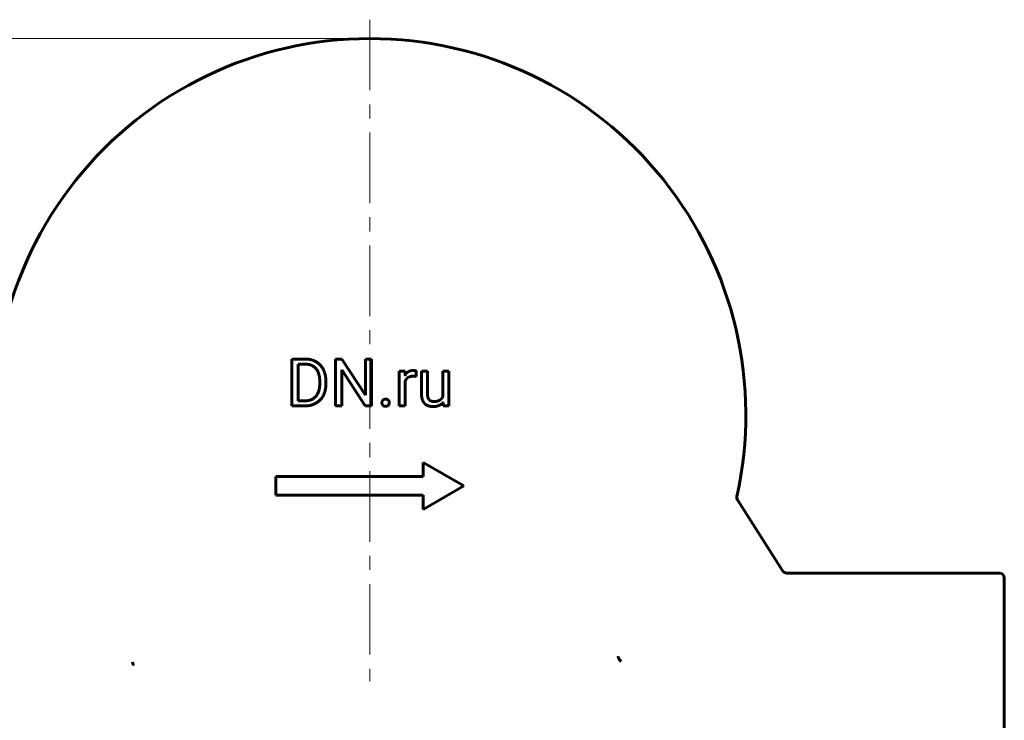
# Model space of a CAD drawing. Header units: millimetres. Extents: x 0 to 594, y 0 to 420.
# Tile 20 of 21: x 162 to 267, y 263 to 338. Entities that reach past the tile are written whole.
import ezdxf

# ---------------------------------------------------------------- set-up
doc = ezdxf.new("R2010")
doc.units = ezdxf.units.MM
for name, pattern in [('K5LT_AXLED', [12, 7.5, -1.5, 1.5, -1.5]), ('K5LT_BASIC', [0]), ('K5LT_THIN', [0])]:
    doc.linetypes.add(name, pattern=pattern)
doc.layers.add('Системный слой', color=7, linetype='Continuous')
doc.layers.add('Системный слой (1)', color=7, linetype='Continuous', true_color=0x6c6c6c)
doc.styles.add('KDIMTEXTSTYLE', font='GOST_AU.SHX', dxfattribs={"width": 0.96, "oblique": 15, "height": 5})
doc.styles.add('KTEXTSTYLE', font='GOST_AU.SHX', dxfattribs={"width": 0.56, "height": 5})
doc.dimstyles.new('KDIMSTYLE (0.50)', dxfattribs={"dimtxt": 5, "dimasz": 1, "dimexe": 2, "dimexo": 0, "dimgap": 1, "dimtad": 1, "dimlfac": 2, "dimtxsty": 'KDIMTEXTSTYLE', "dimsah": 1, "dimcen": 0, "dimdle": 1, "dimadec": 0, "dimazin": 0, "dimtfac": 0.667, "dimtmove": 0, "dimatfit": 3, "dimfxl": 1, "dimtvp": 1, "dimtolj": 1, "dimtzin": 0, "dimarcsym": 0})

# ---------------------------------------------------------------- blocks, each defined once
blk = doc.blocks.new('U28')
at = {"layer": 'Системный слой (1)', "color": 143, "linetype": 'K5LT_BASIC', "lineweight": 60, "true_color": 0x33acca}
for p, q in [((266.74, 261.63), (266.74, 278.3)), ((266.74, 244.97), (266.74, 261.63))]:
    blk.add_line(p, q, dxfattribs=at)
blk = doc.blocks.new('D2')
at = {"layer": 'Системный слой (1)'}
for points in [[(97.67, 330.63), (97.01, 335.63), (96.35, 330.63), (97.01, 331.13)], [(97.01, 216.63), (97.67, 221.63), (97.01, 221.13), (96.35, 221.63)]]:
    blk.add_hatch(color=7, dxfattribs=at).paths.add_polyline_path(points)
at = {"layer": 'Системный слой (1)', "color": 7, "linetype": 'K5LT_THIN', "lineweight": 18, "true_color": 0xffffff}
for p, q in [((199.24, 335.63), (95.01, 335.63)), ((96.35, 330.63), (97.01, 335.63)), ((97.01, 335.63), (97.67, 330.63)), ((97.01, 216.63), (97.01, 335.63)), ((97.01, 331.13), (96.35, 330.63)), ((97.67, 330.63), (97.01, 331.13)), ((97.01, 216.63), (96.35, 221.63)), ((96.35, 221.63), (97.01, 221.13)), ((97.01, 221.13), (97.67, 221.63)), ((97.67, 221.63), (97.01, 216.63)), ((166.91, 216.63), (95.01, 216.63))]:
    blk.add_line(p, q, dxfattribs=at)
blk.add_wipeout([(96.01, 270.59), (88.63, 270.59), (88.63, 281.23), (96.01, 281.23)]).dxf.layer = 'Системный слой (1)'
at = {"layer": 'Системный слой (1)', "color": 7, "insert": (89.42, 270.59), "char_height": 5, "attachment_point": 1, "rotation": 90, "style": 'KTEXTSTYLE'}
blk.add_mtext('\\H5.0;\\W1.000;\\Q15;\\Q15;\\W0.960;238', dxfattribs=at)
blk = doc.blocks.new('KDIMARROW_01')
at = {"layer": 'Системный слой'}
blk.add_hatch(color=0, dxfattribs=at).paths.add_polyline_path([(0, 0), (-5, 0.66), (-4.5, 0), (-5, -0.66)])
at = {"layer": 'Системный слой', "color": 0, "linetype": 'K5LT_THIN', "lineweight": 18}
for p, q in [((-4.5, 0), (-5, 0.66)), ((-5, 0.66), (0, 0)), ((0, 0), (-5, -0.66)), ((-5, -0.66), (-4.5, 0))]:
    blk.add_line(p, q, dxfattribs=at)
at = {"layer": 'Системный слой (1)', "color": 0, "linetype": 'K5LT_THIN', "lineweight": 18}
blk.add_line((418.03, 261.63), (417.53, 261.63), dxfattribs=at)

msp = doc.modelspace()

# ---------------------------------------------------------------- linework, layer by layer
at = {"layer": 'Системный слой (1)', "color": 143, "linetype": 'K5LT_BASIC', "lineweight": 60, "true_color": 0x33acca}
for p, q in [((190.9599, 296.5731), (190.9599, 301.5578)), ((190.9599, 301.5578), (192.3704, 301.5578)), ((191.6206, 301.0169), (192.3704, 301.0169)), ((191.6206, 297.1106), (191.6206, 301.0169)), ((195.5901, 296.5731), (195.5901, 301.5578)), ((195.5901, 301.5578), (196.2509, 301.5578)), ((196.2509, 301.5578), (198.7706, 297.7029)), ((198.7706, 297.7029), (198.7706, 301.5578)), ((198.7706, 301.5578), (199.4245, 301.5578)), ((199.4245, 301.5578), (199.4245, 296.5731)), ((198.7603, 296.5731), (196.2509, 300.4178)), ((196.2509, 300.4178), (196.2509, 296.5731)), ((202.3734, 296.5731), (202.3734, 300.2774)), ((202.3734, 300.2774), (202.9897, 300.2774)), ((202.9897, 300.2774), (203.0021, 299.8538)), ((204.1639, 300.2979), (204.1605, 299.7091)), ((204.741, 300.2774), (205.3743, 300.2774)), ((204.741, 297.8877), (204.741, 300.2774)), ((205.3743, 300.2774), (205.3743, 297.8809)), ((207.0211, 297.5821), (207.0211, 300.2774)), ((207.0211, 300.2774), (207.6578, 300.2774)), ((207.6578, 300.2774), (207.6578, 296.5731)), ((193.9144, 299.2195), (193.9144, 298.9148)), ((194.5683, 299.2127), (194.5683, 298.9148)), ((203.0068, 299.2046), (203.0068, 296.5731)), ((190.9599, 296.5731), (192.3088, 296.5731)), ((191.6206, 297.1106), (192.3088, 297.1106)), ((195.5901, 296.5731), (196.2509, 296.5731)), ((198.7603, 296.5731), (199.4245, 296.5731)), ((202.3734, 296.5731), (203.0068, 296.5731)), ((207.0519, 296.5731), (207.0387, 296.9396)), ((207.0519, 296.5731), (207.6578, 296.5731)), ((204.9147, 289.0731), (204.9147, 290.5731)), ((204.9147, 290.5731), (209.2449, 288.0731)), ((189.2449, 289.0731), (204.9147, 289.0731)), ((189.2449, 287.0731), (189.2449, 289.0731)), ((209.2449, 288.0731), (204.9147, 285.5731)), ((189.2449, 287.0731), (204.9147, 287.0731)), ((204.9147, 285.5731), (204.9147, 287.0731)), ((243.1871, 279.0108), (238.3546, 286.591)), ((266.2449, 278.7955), (243.5986, 278.7955))]:
    msp.add_line(p, q, dxfattribs=at)
for centre, radius, start, end in [((199.2449, 295.6325), 40, 90, 192.818097), ((199.2449, 295.6325), 40, 347.478089, 90), ((238.7815, 286.8515), 0.5, 167.478089, 212.517829), ((266.2449, 278.2955), 0.5, 0, 90)]:
    msp.add_arc(centre, radius, start, end, dxfattribs=at)
for points, degree in [([(194.5683, 299.2127), (194.5683, 299.7536), (194.2534, 300.6198), (193.6679, 301.2326), (192.86, 301.5578), (192.3704, 301.5578)], 2), ([(193.9144, 299.2195), (193.9144, 299.6475), (193.709, 300.315), (193.3119, 300.7772), (192.7402, 301.0169), (192.3704, 301.0169)], 2), ([(203.8832, 300.3459), (203.5819, 300.3459), (203.3645, 300.2175)], 2), ([(203.8524, 299.7365), (203.9414, 299.7365), (204.0818, 299.7262), (204.1605, 299.7091)], 2), ([(204.0407, 300.3305), (203.9517, 300.3459), (203.8832, 300.3459)], 2), ([(204.1639, 300.2979), (204.1297, 300.315), (204.0407, 300.3305)], 2), ([(192.3088, 296.5731), (192.8292, 296.5731), (193.6611, 296.8983), (194.2534, 297.5077), (194.5683, 298.3739), (194.5683, 298.9148)], 2), ([(192.3088, 297.1106), (192.8429, 297.1106), (193.555, 297.5591), (193.9144, 298.3705), (193.9144, 298.9148)], 2), ([(204.741, 297.8877), (204.741, 297.518), (204.8283, 297.2544)], 2), ([(205.4308, 297.4684), (205.3743, 297.631), (205.3743, 297.8809)], 2), ([(207.0211, 297.5821), (206.9154, 297.3427), (206.6958, 297.1979)], 2), ([(200.6326, 297.1808), (200.5316, 297.0695), (200.5316, 296.9086)], 2), ([(200.5316, 296.9086), (200.5316, 296.7511), (200.6326, 296.6416)], 2), ([(200.9253, 297.292), (200.7336, 297.292), (200.6326, 297.1808)], 2), ([(200.6326, 296.6416), (200.7336, 296.532), (200.9253, 296.532)], 2), ([(201.218, 297.1808), (201.117, 297.292), (200.9253, 297.292)], 2), ([(200.9253, 296.532), (201.117, 296.532), (201.218, 296.6416)], 2), ([(201.319, 296.9086), (201.319, 297.0695), (201.218, 297.1808)], 2), ([(201.218, 296.6416), (201.319, 296.7511), (201.319, 296.9086)], 2), ([(204.8283, 297.2544), (204.9156, 296.9908), (205.0765, 296.8264)], 2), ([(205.0765, 296.8264), (205.2374, 296.6621), (205.4616, 296.5834)], 2), ([(205.804, 297.0798), (205.6825, 297.1174), (205.4873, 297.3057), (205.4308, 297.4684)], 2), ([(205.4616, 296.5834), (205.6859, 296.5046), (205.9563, 296.5046)], 2), ([(206.0556, 297.0421), (205.9255, 297.0421), (205.804, 297.0798)], 2), ([(205.9563, 296.5046), (206.3535, 296.5046), (206.6308, 296.633)], 2), ([(206.6958, 297.1979), (206.4596, 297.0421), (206.0556, 297.0421)], 2), ([(206.6308, 296.633), (206.8763, 296.7467), (207.0387, 296.9396)], 2), ([(243.5986, 278.7955), (243.4313, 278.7955), (243.2668, 278.8857), (243.1769, 279.0267)], 3)]:
    msp.add_open_spline(points, degree=degree, dxfattribs=at)
for points, degree, knots in [([(203.3645, 300.2175), (203.1471, 300.0891), (203.0044, 299.8576), (203.0021, 299.8538)], 2, [0, 0, 0, 1.96727517, 2, 2, 2]), ([(203.0068, 299.2046), (203.0723, 299.3608), (203.2978, 299.5995), (203.6333, 299.7365), (203.8524, 299.7365)], 2, [0, 0, 0, 0.95729969, 1.97864985, 3, 3, 3]), ([(174.0831, 268.9867), (174.0831, 268.9967), (174.0824, 269.0267), (174.078, 269.0701), (174.0687, 269.1192), (174.0566, 269.1639), (174.0376, 269.2159), (174.0123, 269.2673), (173.9903, 269.3009), (173.9796, 269.3156)], 3, [0, 0, 0, 0, 0.84384582, 2.52957638, 3.64873815, 5.04018766, 6.42659669, 8.35545576, 10, 10, 10, 10]), ([(225.9851, 269.3887), (225.9617, 269.4124), (225.9124, 269.4658), (225.845, 269.55), (225.7928, 269.6245), (225.7498, 269.6926), (225.705, 269.774), (225.6703, 269.857), (225.6577, 269.9098), (225.6554, 269.9315), (225.655, 269.9359)], 3, [0, 0, 0, 0, 1.71207167, 3.42030424, 4.63132115, 5.56849234, 6.92670025, 8.95573172, 10.55706471, 11, 11, 11, 11])]:
    msp.add_open_spline(points, degree=degree, knots=knots, dxfattribs=at)

# ---------------------------------------------------------------- block references
at = {"layer": 'Системный слой (1)'}
msp.add_blockref('U28', (0, 0), dxfattribs=at)

# ---------------------------------------------------------------- next in the draw order: dimensions: what is measured, and where the dimension line sits
at = {"layer": 'Системный слой (1)', "color": 7}
dim = msp.add_linear_dim(base=(97.0098, 216.6325), p1=(199.2449, 335.6325), p2=(166.9071, 216.6325), angle=90, dimstyle='KDIMSTYLE (0.50)', override={"dimexo": 0, "dimpost": '\\H5.0;\\W0.960;\\Q15;<>', "dimblk1": 'KDIMARROW_01', "dimblk2": 'KDIMARROW_01', "dimse1": 0, "dimse2": 0, "dimclrt": 7, "dimtol": 1, "dimtp": 0, "dimtm": 0, "dimtdec": 5, "dimtolj": 1}, dxfattribs=at)
dim.commit()
dim.dimension.update_dxf_attribs({"geometry": 'D2', "text_midpoint": (97.0098, 276.1325), "dimtype": 160})

# ---------------------------------------------------------------- next in the draw order: linework, layer by layer
at = {"layer": 'Системный слой (1)', "color": 30, "linetype": 'K5LT_AXLED', "lineweight": 18, "true_color": 0xff8000}
msp.add_line((199.2449, 337.6325), (199.2449, 267.3156), dxfattribs=at)

doc.saveas('drawing.dxf')
